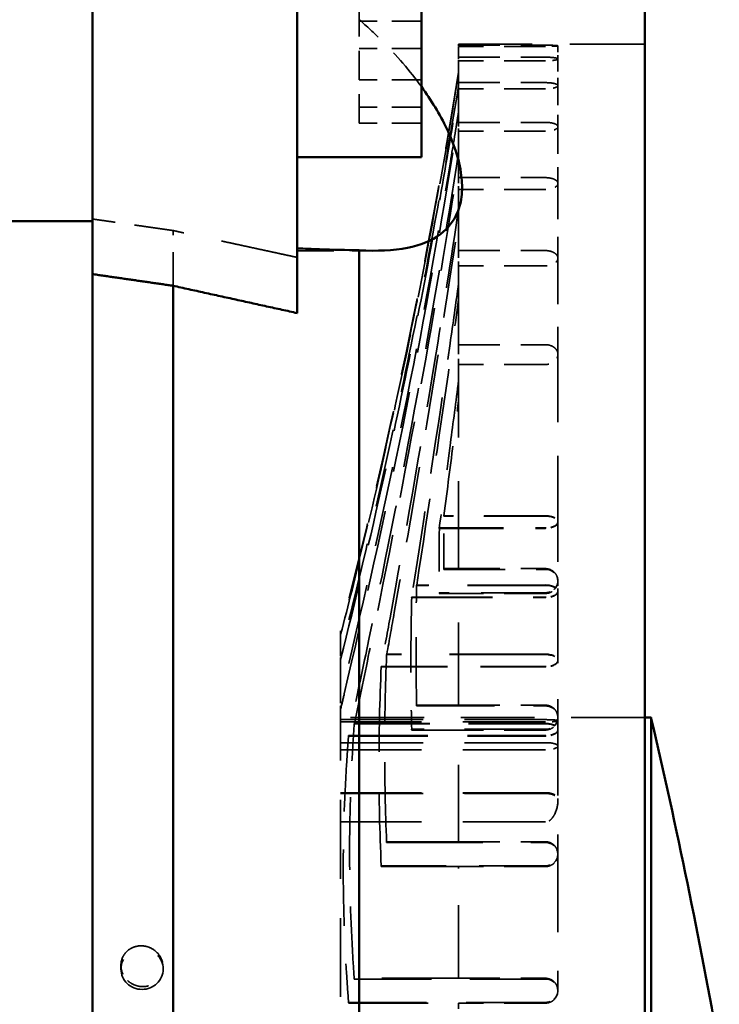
# Model space of a CAD drawing. Header units: millimetres. Extents: x -34725 to 178350, y -13707 to 126150.
# Tile 59 of 256: x -14887 to -14774, y 14545 to 14703. Entities that reach past the tile are written whole.
import ezdxf

# ---------------------------------------------------------------- set-up
doc = ezdxf.new("R2010")
doc.units = ezdxf.units.MM
doc.linetypes.add('DASHED', pattern=[0.75, 0.5, -0.25])
for name, color, linetype, lineweight in [('AM_0', 7, 'CONTINUOUS', 50), ('Sichtbar (ISO)', 7, 'CONTINUOUS', 50), ('Verdeckt (ISO)', 7, 'DASHED', 35)]:
    doc.layers.add(name, color=color, linetype=linetype, lineweight=lineweight)

# ---------------------------------------------------------------- blocks, each defined once
blk = doc.blocks.new('A$C5cacc3fa')
at = {"layer": 'Sichtbar (ISO)'}
for p, q in [((-1547.33, -2628.79), (-1547.33, -2108.79)), ((-1491.33, -2114.89), (-1491.33, -2149.63)), ((-1458.33, -2114.89), (-1458.33, -2149.63)), ((-1511.33, -2127.52), (-1511.33, -2157.52)), ((-1491.33, -2152.05), (-1491.33, -2149.63)), ((-1458.33, -2149.63), (-1458.33, -2152.05)), ((-1491.33, -2152.05), (-1491.33, -2182.62)), ((-1458.33, -2152.05), (-1458.33, -2176.34)), ((-1491.33, -2157.52), (-1511.33, -2157.52)), ((-1438.33, -2167.8), (-1458.33, -2167.8)), ((-1501.33, -2342.52), (-1501.33, -2172.5)), ((-1458.33, -2340.76), (-1458.33, -2176.34)), ((-1471.33, -2340.2), (-1471.33, -2178.22)), ((-1548.33, -2489.79), (-1548.33, -2247.79)), ((-1548.33, -2247.79), (-1547.33, -2247.79))]:
    blk.add_line(p, q, dxfattribs=at)
blk.add_arc((-575.66, -2475.66), 999, 166.81499, 169.94796, dxfattribs=at)
for points, knots in [([(-1501.33, -2172.5), (-1504.15, -2172.65), (-1506.79, -2172.56), (-1511.17, -2171.69), (-1512.99, -2170.98), (-1515.61, -2169), (-1516.52, -2167.86), (-1517.49, -2165.57), (-1517.74, -2164.58), (-1517.93, -2162.54), (-1517.9, -2161.51), (-1517.61, -2159.14), (-1517.29, -2157.78), (-1516.07, -2154.09), (-1514.93, -2151.75), (-1512.88, -2148.36), (-1512.15, -2147.25), (-1511.33, -2146.13)], [-76.122252, -76.122252, -76.122252, -76.122252, -73.81835, -73.81835, -71.778538, -71.778538, -70.113111, -70.113111, -69.048394, -69.048394, -68.090703, -68.090703, -66.920622, -66.920622, -64.965991, -64.965991, -64.029155, -64.029155, -64.029155, -64.029155]), ([(-1491.33, -2172.2), (-1492.53, -2172.25), (-1493.73, -2172.29), (-1497.06, -2172.4), (-1499.2, -2172.46), (-1501.33, -2172.5)], [3.0150004, 3.0150004, 3.0150004, 3.0150004, 3.3549461, 3.3549461, 3.9628977, 3.9628977, 3.9628977, 3.9628977])]:
    blk.add_open_spline(points, degree=3, knots=knots, dxfattribs=at)
for points, weights in [([(-1458.33, -2176.34), (-1464.85, -2177.28), (-1471.33, -2178.22)], [1, 1.00000598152, 1]), ([(-1471.33, -2178.22), (-1481.42, -2180.44), (-1491.33, -2182.62)], [1, 1.00003339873, 1])]:
    blk.add_rational_spline(points, weights, degree=2, dxfattribs=at)
at = {"layer": 'Verdeckt (ISO)', "ltscale": 9.347156}
for p, q in [((-1501.33, -2135.58), (-1501.33, -2133.03)), ((-1501.33, -2145.06), (-1501.33, -2135.58)), ((-1501.33, -2152), (-1501.33, -2145.06))]:
    blk.add_line(p, q, dxfattribs=at)
at = {"layer": 'Verdeckt (ISO)', "ltscale": 9.523383}
for p, q in [((-1511.33, -2135.58), (-1501.33, -2135.58)), ((-1511.33, -2139.98), (-1501.33, -2139.98)), ((-1511.33, -2145.06), (-1501.33, -2145.06)), ((-1511.33, -2149.46), (-1501.33, -2149.46)), ((-1511.33, -2152), (-1501.33, -2152))]:
    blk.add_line(p, q, dxfattribs=at)
at = {"layer": 'Verdeckt (ISO)', "ltscale": 24.189648}
blk.add_line((-1547.33, -2139.29), (-1517.33, -2139.29), dxfattribs=at)
at = {"layer": 'Verdeckt (ISO)', "ltscale": 2.019995}
blk.add_line((-1533.33, -2139.55), (-1533.33, -2141.67), dxfattribs=at)
at = {"layer": 'Verdeckt (ISO)', "ltscale": 13.332776}
for p, q in [((-1517.33, -2139.47), (-1531.33, -2139.47)), ((-1531.33, -2139.66), (-1517.33, -2139.66)), ((-1517.33, -2141.39), (-1531.33, -2141.39)), ((-1531.33, -2141.97), (-1517.33, -2141.97)), ((-1517.33, -2145.49), (-1531.33, -2145.49)), ((-1531.33, -2146.48), (-1517.33, -2146.48)), ((-1517.33, -2151.89), (-1531.33, -2151.89)), ((-1531.33, -2153.32), (-1517.33, -2153.32)), ((-1517.33, -2160.8), (-1531.33, -2160.8)), ((-1531.33, -2162.71), (-1517.33, -2162.71)), ((-1517.33, -2172.55), (-1531.33, -2172.55)), ((-1531.33, -2175.03), (-1517.33, -2175.03)), ((-1517.33, -2187.71), (-1531.33, -2187.71)), ((-1531.33, -2190.9), (-1517.33, -2190.9)), ((-1517.33, -2223.79), (-1531.33, -2223.79)), ((-1531.33, -2227.79), (-1517.33, -2227.79)), ((-1517.33, -2245.79), (-1531.33, -2245.79)), ((-1531.33, -2249.79), (-1517.33, -2249.79)), ((-1517.33, -2267.79), (-1531.33, -2267.79)), ((-1531.33, -2271.79), (-1517.33, -2271.79)), ((-1517.33, -2289.79), (-1531.33, -2289.79)), ((-1531.33, -2293.79), (-1517.33, -2293.79))]:
    blk.add_line(p, q, dxfattribs=at)
at = {"layer": 'Verdeckt (ISO)', "ltscale": 8.573233}
blk.add_line((-1517.33, -2139.47), (-1517.33, -2139.29), dxfattribs=at)
at = {"layer": 'Verdeckt (ISO)', "ltscale": 0.182702}
blk.add_line((-1517.33, -2139.47), (-1517.33, -2139.66), dxfattribs=at)
at = {"layer": 'Verdeckt (ISO)', "ltscale": 21.877224}
blk.add_line((-1517.33, -2141.39), (-1517.33, -2139.66), dxfattribs=at)
at = {"layer": 'Verdeckt (ISO)', "ltscale": 0.55343}
blk.add_line((-1517.33, -2141.39), (-1517.33, -2141.97), dxfattribs=at)
at = {"layer": 'Verdeckt (ISO)', "ltscale": 4.097777}
blk.add_line((-1533.33, -2141.67), (-1533.33, -2145.98), dxfattribs=at)
at = {"layer": 'Verdeckt (ISO)', "ltscale": 22.188759}
blk.add_line((-1517.33, -2145.49), (-1517.33, -2141.97), dxfattribs=at)
at = {"layer": 'Verdeckt (ISO)', "ltscale": 6.299582}
blk.add_line((-1533.33, -2145.98), (-1533.33, -2152.59), dxfattribs=at)
at = {"layer": 'Verdeckt (ISO)', "ltscale": 0.940269}
blk.add_line((-1517.33, -2145.49), (-1517.33, -2146.48), dxfattribs=at)
at = {"layer": 'Verdeckt (ISO)', "ltscale": 22.739004}
for p, q in [((-1517.33, -2151.89), (-1517.33, -2146.48)), ((-1517.33, -2311.79), (-1517.33, -2293.79))]:
    blk.add_line(p, q, dxfattribs=at)
at = {"layer": 'Verdeckt (ISO)', "ltscale": 8.712307}
blk.add_line((-1533.33, -2152.59), (-1533.33, -2161.74), dxfattribs=at)
at = {"layer": 'Verdeckt (ISO)', "ltscale": 1.356705}
blk.add_line((-1517.33, -2151.89), (-1517.33, -2153.32), dxfattribs=at)
at = {"layer": 'Verdeckt (ISO)', "ltscale": 23.58321}
for p, q in [((-1517.33, -2160.8), (-1517.33, -2153.32)), ((-1517.33, -2289.79), (-1517.33, -2271.79))]:
    blk.add_line(p, q, dxfattribs=at)
at = {"layer": 'Verdeckt (ISO)', "ltscale": 11.464278}
blk.add_line((-1533.33, -2161.74), (-1533.33, -2173.78), dxfattribs=at)
at = {"layer": 'Verdeckt (ISO)', "ltscale": 1.821458}
blk.add_line((-1517.33, -2160.8), (-1517.33, -2162.71), dxfattribs=at)
at = {"layer": 'Verdeckt (ISO)', "ltscale": 24.821342}
for p, q in [((-1517.33, -2172.55), (-1517.33, -2162.71)), ((-1517.33, -2267.79), (-1517.33, -2249.79))]:
    blk.add_line(p, q, dxfattribs=at)
at = {"layer": 'Verdeckt (ISO)', "ltscale": 10.867478}
blk.add_line((-1471.33, -2178.22), (-1471.33, -2169.32), dxfattribs=at)
at = {"layer": 'Verdeckt (ISO)', "ltscale": 2.363717}
blk.add_line((-1517.33, -2172.55), (-1517.33, -2175.03), dxfattribs=at)
at = {"layer": 'Verdeckt (ISO)', "ltscale": 11.839312}
blk.add_line((-1491.33, -2172.57), (-1503.76, -2172.57), dxfattribs=at)
at = {"layer": 'Verdeckt (ISO)', "ltscale": 14.769024}
blk.add_line((-1533.33, -2173.78), (-1533.33, -2189.29), dxfattribs=at)
at = {"layer": 'Verdeckt (ISO)', "ltscale": 26.638676}
for p, q in [((-1517.33, -2187.71), (-1517.33, -2175.03)), ((-1517.33, -2245.79), (-1517.33, -2227.79))]:
    blk.add_line(p, q, dxfattribs=at)
at = {"layer": 'Verdeckt (ISO)', "ltscale": 3.034942}
blk.add_line((-1517.33, -2187.71), (-1517.33, -2190.9), dxfattribs=at)
at = {"layer": 'Verdeckt (ISO)', "ltscale": 21.768898}
blk.add_line((-1533.33, -2189.29), (-1533.33, -2216.28), dxfattribs=at)
at = {"layer": 'Verdeckt (ISO)', "ltscale": 28.177946}
blk.add_line((-1517.33, -2223.79), (-1517.33, -2190.9), dxfattribs=at)
at = {"layer": 'Verdeckt (ISO)', "ltscale": 19.787109}
blk.add_line((-1531.33, -2215.27), (-1514.97, -2215.27), dxfattribs=at)
at = {"layer": 'Verdeckt (ISO)', "ltscale": 19.815084}
for p, q in [((-1531.33, -2215.33), (-1514.95, -2215.33)), ((-1514.95, -2223.91), (-1531.33, -2223.91))]:
    blk.add_line(p, q, dxfattribs=at)
at = {"layer": 'Verdeckt (ISO)', "ltscale": 12.801457}
blk.add_line((-1533.33, -2216.28), (-1533.33, -2225.79), dxfattribs=at)
at = {"layer": 'Verdeckt (ISO)', "ltscale": 20.676773}
for p, q in [((-1514.23, -2217.24), (-1531.33, -2217.24)), ((-1531.33, -2227.67), (-1514.23, -2227.67))]:
    blk.add_line(p, q, dxfattribs=at)
at = {"layer": 'Verdeckt (ISO)', "ltscale": 20.705349}
blk.add_line((-1514.21, -2217.3), (-1531.33, -2217.3), dxfattribs=at)
at = {"layer": 'Verdeckt (ISO)', "ltscale": 22.589703}
blk.add_line((-1517.33, -2223.79), (-1514.97, -2223.79), dxfattribs=at)
at = {"layer": 'Verdeckt (ISO)', "ltscale": 1.570911}
blk.add_line((-1533.33, -2225.79), (-1533.33, -2227.44), dxfattribs=at)
at = {"layer": 'Verdeckt (ISO)', "ltscale": 25.080122}
blk.add_line((-1531.33, -2226.43), (-1510.59, -2226.43), dxfattribs=at)
at = {"layer": 'Verdeckt (ISO)', "ltscale": 25.111382}
for p, q in [((-1531.33, -2226.49), (-1510.57, -2226.49)), ((-1510.57, -2245.91), (-1531.33, -2245.91))]:
    blk.add_line(p, q, dxfattribs=at)
at = {"layer": 'Verdeckt (ISO)', "ltscale": 23.205763}
blk.add_line((-1533.33, -2227.44), (-1533.33, -2247.79), dxfattribs=at)
at = {"layer": 'Verdeckt (ISO)', "ltscale": 26.072294}
for p, q in [((-1509.77, -2228.39), (-1531.33, -2228.39)), ((-1531.33, -2249.67), (-1509.77, -2249.67))]:
    blk.add_line(p, q, dxfattribs=at)
at = {"layer": 'Verdeckt (ISO)', "ltscale": 26.104095}
blk.add_line((-1509.75, -2228.45), (-1531.33, -2228.45), dxfattribs=at)
at = {"layer": 'Verdeckt (ISO)', "ltscale": 29.090322}
blk.add_line((-1514.21, -2227.79), (-1517.33, -2227.79), dxfattribs=at)
at = {"layer": 'Verdeckt (ISO)', "ltscale": 8.577396}
blk.add_line((-1498.33, -2234.09), (-1498.33, -2233.79), dxfattribs=at)
at = {"layer": 'Verdeckt (ISO)', "ltscale": 0.311365}
blk.add_line((-1498.33, -2234.09), (-1498.33, -2234.42), dxfattribs=at)
at = {"layer": 'Verdeckt (ISO)', "ltscale": 22.08386}
blk.add_line((-1498.33, -2237.4), (-1498.33, -2234.42), dxfattribs=at)
at = {"layer": 'Verdeckt (ISO)', "ltscale": 30.925901}
blk.add_line((-1531.33, -2237.58), (-1505.76, -2237.58), dxfattribs=at)
at = {"layer": 'Verdeckt (ISO)', "ltscale": 30.960028}
for p, q in [((-1531.33, -2237.64), (-1505.73, -2237.64)), ((-1505.73, -2267.91), (-1531.33, -2267.91))]:
    blk.add_line(p, q, dxfattribs=at)
at = {"layer": 'Verdeckt (ISO)', "ltscale": 0.960337}
blk.add_line((-1498.33, -2237.4), (-1498.33, -2238.41), dxfattribs=at)
at = {"layer": 'Verdeckt (ISO)', "ltscale": 21.337854}
for p, q in [((-1504.87, -2239.55), (-1531.33, -2239.55)), ((-1531.33, -2271.67), (-1504.87, -2271.67))]:
    blk.add_line(p, q, dxfattribs=at)
at = {"layer": 'Verdeckt (ISO)', "ltscale": 21.360899}
blk.add_line((-1504.84, -2239.61), (-1531.33, -2239.61), dxfattribs=at)
at = {"layer": 'Verdeckt (ISO)', "ltscale": 23.054117}
blk.add_line((-1498.33, -2244.63), (-1498.33, -2238.41), dxfattribs=at)
at = {"layer": 'Verdeckt (ISO)', "ltscale": 28.138655}
blk.add_line((-1517.33, -2245.79), (-1510.59, -2245.79), dxfattribs=at)
at = {"layer": 'Verdeckt (ISO)', "ltscale": 1.699572}
blk.add_line((-1498.33, -2244.63), (-1498.33, -2246.41), dxfattribs=at)
at = {"layer": 'Verdeckt (ISO)', "ltscale": 25.363047}
blk.add_line((-1498.33, -2311.79), (-1498.33, -2246.41), dxfattribs=at)
at = {"layer": 'Verdeckt (ISO)', "ltscale": 23.705854}
blk.add_line((-1547.33, -2247.79), (-1498.33, -2247.79), dxfattribs=at)
at = {"layer": 'Verdeckt (ISO)', "ltscale": 25.08684}
for p, q in [((-1533.33, -2247.79), (-1533.33, -2269.79)), ((-1533.33, -2269.79), (-1533.33, -2291.79))]:
    blk.add_line(p, q, dxfattribs=at)
at = {"layer": 'Verdeckt (ISO)', "ltscale": 26.608612}
for p, q in [((-1498.33, -2248.12), (-1531.33, -2248.12)), ((-1531.33, -2248.49), (-1498.33, -2248.49)), ((-1498.33, -2251.83), (-1531.33, -2251.83)), ((-1531.33, -2252.96), (-1498.33, -2252.96)), ((-1531.33, -2259.89), (-1498.33, -2259.89)), ((-1531.33, -2259.95), (-1498.33, -2259.95)), ((-1498.33, -2260.01), (-1531.33, -2260.01)), ((-1531.33, -2264.6), (-1498.33, -2264.6))]:
    blk.add_line(p, q, dxfattribs=at)
at = {"layer": 'Verdeckt (ISO)', "ltscale": 24.817051}
blk.add_line((-1531.33, -2248.73), (-1500.55, -2248.73), dxfattribs=at)
at = {"layer": 'Verdeckt (ISO)', "ltscale": 24.841232}
for p, q in [((-1531.33, -2248.8), (-1500.52, -2248.8)), ((-1500.52, -2289.91), (-1531.33, -2289.91))]:
    blk.add_line(p, q, dxfattribs=at)
at = {"layer": 'Verdeckt (ISO)', "ltscale": 0.134488}
for p, q in [((-1500.52, -2248.8), (-1500.55, -2248.73)), ((-1500.55, -2289.79), (-1500.52, -2289.91))]:
    blk.add_line(p, q, dxfattribs=at)
at = {"layer": 'Verdeckt (ISO)', "ltscale": 25.580938}
for p, q in [((-1499.6, -2250.7), (-1531.33, -2250.7)), ((-1531.33, -2293.67), (-1499.6, -2293.67))]:
    blk.add_line(p, q, dxfattribs=at)
at = {"layer": 'Verdeckt (ISO)', "ltscale": 25.605299}
blk.add_line((-1499.57, -2250.76), (-1531.33, -2250.76), dxfattribs=at)
at = {"layer": 'Verdeckt (ISO)', "ltscale": 24.762812}
blk.add_line((-1509.75, -2249.79), (-1517.33, -2249.79), dxfattribs=at)
at = {"layer": 'Verdeckt (ISO)', "ltscale": 24.466913}
blk.add_line((-1517.33, -2267.79), (-1505.76, -2267.79), dxfattribs=at)
at = {"layer": 'Verdeckt (ISO)', "ltscale": 25.879137}
blk.add_line((-1504.84, -2271.79), (-1517.33, -2271.79), dxfattribs=at)
at = {"layer": 'Verdeckt (ISO)', "ltscale": 1.186672}
blk.add_line((-1469.73, -2288.3), (-1469.73, -2287.97), dxfattribs=at)
at = {"layer": 'Verdeckt (ISO)', "ltscale": 2.182975}
blk.add_line((-1462.93, -2288.3), (-1462.93, -2287.7), dxfattribs=at)
at = {"layer": 'Verdeckt (ISO)', "ltscale": 24.773409}
blk.add_line((-1517.33, -2289.79), (-1500.55, -2289.79), dxfattribs=at)
at = {"layer": 'Verdeckt (ISO)', "ltscale": 25.743126}
blk.add_line((-1499.57, -2293.79), (-1517.33, -2293.79), dxfattribs=at)
at = {"layer": 'Verdeckt (ISO)', "ltscale": 24.731554}
blk.add_arc((-531.41, -1982.66), 999, 189.28203, 194.55945, dxfattribs=at)
at = {"layer": 'Verdeckt (ISO)', "ltscale": 3.175662}
for centre, start_param, end_param in [((-1531.33, -2216.28), 1.570806, 3.141593), ((-1531.33, -2216.28), 3.141593, 4.712379), ((-1531.33, -2227.44), 1.570806, 3.141593), ((-1531.33, -2227.44), 3.141593, 4.712379), ((-1531.33, -2238.59), 1.570806, 3.141593), ((-1531.33, -2238.59), 3.141593, 4.712379), ((-1531.33, -2249.75), 1.570806, 3.141593), ((-1531.33, -2249.75), 3.141593, 4.712379), ((-1531.33, -2260.9), 1.570806, 3.141593)]:
    blk.add_ellipse(centre, major_axis=(2, 0), ratio=0.507028, start_param=start_param, end_param=end_param, dxfattribs=at)
at = {"layer": 'Verdeckt (ISO)', "ltscale": 3.07027}
for centre, major_axis, ratio, start_param, end_param in [((-1531.33, -2216.28), (2, 0), 0.475801, 1.570806, 3.141593), ((-1531.33, -2216.28), (2, 0), 0.475801, 3.141593, 4.712379), ((-1531.33, -2225.79), (-2, 0), 0.938412, 4.712399, 6.283185), ((-1531.33, -2225.79), (-2, 0), 0.938412, 0, 1.570786), ((-1531.33, -2227.44), (2, 0), 0.475801, 1.570806, 3.141593), ((-1531.33, -2227.44), (2, 0), 0.475801, 3.141593, 4.712379), ((-1531.33, -2238.59), (2, 0), 0.475801, 1.570806, 3.141593), ((-1531.33, -2238.59), (2, 0), 0.475801, 3.141593, 4.712379), ((-1531.33, -2247.79), (-2, 0), 0.938412, 4.712399, 6.283185), ((-1531.33, -2247.79), (-2, 0), 0.938412, 0, 1.570786), ((-1531.33, -2249.75), (2, 0), 0.475801, 1.570806, 3.141593), ((-1531.33, -2249.75), (2, 0), 0.475801, 3.141593, 4.712379), ((-1531.33, -2260.9), (2, 0), 0.475801, 1.570806, 3.141593), ((-1531.33, -2269.79), (-2, 0), 0.938412, 4.712399, 6.283185), ((-1531.33, -2269.79), (-2, 0), 0.938412, 0, 1.570786), ((-1531.33, -2291.79), (-2, 0), 0.938412, 4.712399, 6.283185), ((-1531.33, -2291.79), (-2, 0), 0.938412, 0, 1.570786)]:
    blk.add_ellipse(centre, major_axis=major_axis, ratio=ratio, start_param=start_param, end_param=end_param, dxfattribs=at)
at = {"layer": 'Verdeckt (ISO)', "ltscale": 0.114414}
blk.add_ellipse((-1531.33, -2260.9), major_axis=(2, 0), ratio=0.507028, start_param=3.141593, end_param=3.195221, dxfattribs=at)
at = {"layer": 'Verdeckt (ISO)', "ltscale": 25.837965}
blk.add_ellipse((-1466.33, -2288.3), major_axis=(3.4, 0), ratio=0.965926, dxfattribs=at)
at = {"layer": 'Verdeckt (ISO)', "ltscale": 14.09674}
blk.add_open_spline([(-1511.33, -2146.13), (-1509.53, -2143.65), (-1507.37, -2141.12), (-1503.73, -2137.51), (-1502.56, -2136.43), (-1501.33, -2135.35)], degree=3, knots=[-64.029155, -64.029155, -64.029155, -64.029155, -61.964411, -61.964411, -61.07507, -61.07507, -61.07507, -61.07507], dxfattribs=at)
at = {"layer": 'Verdeckt (ISO)', "ltscale": 5.98706}
blk.add_open_spline([(-1531.33, -2139.47), (-1531.46, -2139.47), (-1531.59, -2139.47), (-1531.71, -2139.47), (-1531.84, -2139.47), (-1531.97, -2139.47), (-1532.09, -2139.47), (-1532.22, -2139.47), (-1532.34, -2139.48), (-1532.45, -2139.48), (-1532.55, -2139.48), (-1532.65, -2139.49), (-1532.74, -2139.49), (-1532.83, -2139.49), (-1532.92, -2139.5), (-1532.99, -2139.5), (-1533.06, -2139.51), (-1533.13, -2139.51), (-1533.18, -2139.52), (-1533.23, -2139.52), (-1533.27, -2139.53), (-1533.29, -2139.54), (-1533.32, -2139.54), (-1533.33, -2139.55), (-1533.33, -2139.55), (-1533.33, -2139.56), (-1533.32, -2139.57), (-1533.29, -2139.57), (-1533.27, -2139.58), (-1533.23, -2139.59), (-1533.18, -2139.59), (-1533.13, -2139.6), (-1533.06, -2139.6), (-1532.99, -2139.61), (-1532.92, -2139.62), (-1532.83, -2139.62), (-1532.74, -2139.63), (-1532.65, -2139.63), (-1532.55, -2139.63), (-1532.45, -2139.64), (-1532.34, -2139.64), (-1532.22, -2139.65), (-1532.09, -2139.65), (-1531.97, -2139.65), (-1531.84, -2139.65), (-1531.71, -2139.66), (-1531.59, -2139.66), (-1531.46, -2139.66), (-1531.33, -2139.66)], degree=3, knots=[6.030508, 6.030508, 6.030508, 6.030508, 6.407148, 6.407148, 6.407148, 6.783808, 6.783808, 6.783808, 7.160468, 7.160468, 7.160468, 7.537128, 7.537128, 7.537128, 7.914212, 7.914212, 7.914212, 8.291295, 8.291295, 8.291295, 8.668379, 8.668379, 8.668379, 9.045463, 9.045463, 9.045463, 9.422669, 9.422669, 9.422669, 9.799875, 9.799875, 9.799875, 10.177081, 10.177081, 10.177081, 10.554288, 10.554288, 10.554288, 10.93096, 10.93096, 10.93096, 11.307632, 11.307632, 11.307632, 11.684304, 11.684304, 11.684304, 12.060956, 12.060956, 12.060956, 12.060956], dxfattribs=at)
at = {"layer": 'Verdeckt (ISO)', "ltscale": 6.014274}
blk.add_open_spline([(-1531.33, -2141.39), (-1531.58, -2141.39), (-1531.85, -2141.4), (-1532.34, -2141.43), (-1532.56, -2141.45), (-1532.92, -2141.5), (-1533.07, -2141.53), (-1533.28, -2141.6), (-1533.33, -2141.64), (-1533.33, -2141.71), (-1533.28, -2141.75), (-1533.08, -2141.82), (-1532.92, -2141.86), (-1532.57, -2141.91), (-1532.34, -2141.93), (-1531.85, -2141.97), (-1531.58, -2141.97), (-1531.33, -2141.97)], degree=3, knots=[0.000002, 0.000002, 0.000002, 0.000002, 0.075293, 0.075293, 0.150586, 0.150586, 0.226719, 0.226719, 0.3028521, 0.3028521, 0.3788412, 0.3788412, 0.4548303, 0.4548303, 0.5303508, 0.5303508, 0.6058694, 0.6058694, 0.6058694, 0.6058694], dxfattribs=at)
at = {"layer": 'Verdeckt (ISO)', "ltscale": 24.763113}
blk.add_open_spline([(-1517.33, -2143.97), (-1515.59, -2154.61), (-1513.72, -2164.99), (-1510.3, -2182.45), (-1508.69, -2190.23), (-1505.19, -2206.12), (-1503.3, -2214.23), (-1500.34, -2226.25), (-1499.34, -2230.18), (-1498.33, -2234.09)], degree=3, knots=[718.542701, 718.542701, 718.542701, 718.542701, 721.607486, 721.607486, 723.878633, 723.878633, 726.14978, 726.14978, 727.25695, 727.25695, 727.25695, 727.25695], dxfattribs=at)
at = {"layer": 'Verdeckt (ISO)', "ltscale": 24.797564}
blk.add_open_spline([(-1498.33, -2234.42), (-1499.56, -2229.65), (-1500.77, -2224.83), (-1503.89, -2211.99), (-1505.74, -2203.96), (-1509.17, -2188.2), (-1510.74, -2180.49), (-1513.98, -2163.76), (-1515.71, -2154.07), (-1517.33, -2144.17)], degree=3, knots=[13.311395, 13.311395, 13.311395, 13.311395, 14.666321, 14.666321, 16.91655, 16.91655, 19.166779, 19.166779, 22.028474, 22.028474, 22.028474, 22.028474], dxfattribs=at)
at = {"layer": 'Verdeckt (ISO)', "ltscale": 6.072949}
blk.add_open_spline([(-1531.33, -2145.49), (-1531.58, -2145.49), (-1531.85, -2145.51), (-1532.34, -2145.55), (-1532.56, -2145.59), (-1532.92, -2145.67), (-1533.07, -2145.73), (-1533.28, -2145.85), (-1533.33, -2145.92), (-1533.33, -2146.04), (-1533.28, -2146.11), (-1533.08, -2146.23), (-1532.92, -2146.29), (-1532.57, -2146.38), (-1532.34, -2146.42), (-1531.85, -2146.47), (-1531.58, -2146.48), (-1531.33, -2146.48)], degree=3, knots=[0.000002, 0.000002, 0.000002, 0.000002, 0.0752166, 0.0752166, 0.1504332, 0.1504332, 0.2280883, 0.2280883, 0.3057434, 0.3057434, 0.3829186, 0.3829186, 0.4600939, 0.4600939, 0.5359396, 0.5359396, 0.6117833, 0.6117833, 0.6117833, 0.6117833], dxfattribs=at)
at = {"layer": 'Verdeckt (ISO)', "ltscale": 25.115316}
blk.add_open_spline([(-1517.33, -2145.94), (-1516.25, -2152.6), (-1515.12, -2159.15), (-1512.67, -2172.66), (-1511.24, -2180.12), (-1508.13, -2195.35), (-1506.46, -2203.12), (-1502.66, -2219.83), (-1500.51, -2228.76), (-1498.33, -2237.4)], degree=3, knots=[718.061498, 718.061498, 718.061498, 718.061498, 720.011, 720.011, 722.180513, 722.180513, 724.350026, 724.350026, 726.855715, 726.855715, 726.855715, 726.855715], dxfattribs=at)
at = {"layer": 'Verdeckt (ISO)', "ltscale": 25.224432}
blk.add_open_spline([(-1498.33, -2238.41), (-1500.71, -2228.91), (-1503.07, -2219.02), (-1507, -2201.39), (-1508.64, -2193.67), (-1511.68, -2178.54), (-1513.08, -2171.13), (-1515.37, -2158.33), (-1516.37, -2152.48), (-1517.33, -2146.53)], degree=3, knots=[12.795106, 12.795106, 12.795106, 12.795106, 15.56959, 15.56959, 17.723418, 17.723418, 19.877245, 19.877245, 21.622947, 21.622947, 21.622947, 21.622947], dxfattribs=at)
at = {"layer": 'Verdeckt (ISO)', "ltscale": 25.915924}
blk.add_open_spline([(-1517.33, -2150.12), (-1516.9, -2152.85), (-1516.46, -2155.55), (-1513.72, -2171.97), (-1510.93, -2187.04), (-1504.81, -2216.71), (-1501.51, -2231.32), (-1498.33, -2244.63)], degree=3, knots=[717.502446, 717.502446, 717.502446, 717.502446, 718.315889, 718.315889, 722.495771, 722.495771, 726.581419, 726.581419, 726.581419, 726.581419], dxfattribs=at)
at = {"layer": 'Verdeckt (ISO)', "ltscale": 6.168282}
for points, knots in [([(-1531.33, -2151.89), (-1531.58, -2151.89), (-1531.85, -2151.91), (-1532.33, -2151.98), (-1532.55, -2152.03), (-1532.91, -2152.15), (-1533.07, -2152.23), (-1533.28, -2152.41), (-1533.33, -2152.5), (-1533.33, -2152.68), (-1533.28, -2152.78), (-1533.08, -2152.95), (-1532.92, -2153.04), (-1532.57, -2153.16), (-1532.35, -2153.22), (-1531.85, -2153.3), (-1531.58, -2153.32), (-1531.33, -2153.32)], [0.000002, 0.000002, 0.000002, 0.000002, 0.0751017, 0.0751017, 0.1502034, 0.1502034, 0.2303349, 0.2303349, 0.3104664, 0.3104664, 0.389558, 0.389558, 0.4686496, 0.4686496, 0.5450246, 0.5450246, 0.6213976, 0.6213976, 0.6213976, 0.6213976]), ([(-1531.33, -2289.79), (-1531.58, -2289.79), (-1531.85, -2289.84), (-1532.35, -2290.05), (-1532.57, -2290.2), (-1532.92, -2290.56), (-1533.08, -2290.78), (-1533.28, -2291.28), (-1533.33, -2291.54), (-1533.33, -2292.04), (-1533.28, -2292.31), (-1533.07, -2292.81), (-1532.91, -2293.04), (-1532.55, -2293.39), (-1532.33, -2293.54), (-1531.85, -2293.74), (-1531.58, -2293.79), (-1531.33, -2293.79)], [0.6213952, 0.6213952, 0.6213952, 0.6213952, 0.6977682, 0.6977682, 0.7741432, 0.7741432, 0.8532349, 0.8532349, 0.9323265, 0.9323265, 1.012458, 1.012458, 1.0925895, 1.0925895, 1.1676912, 1.1676912, 1.2427909, 1.2427909, 1.2427909, 1.2427909])]:
    blk.add_open_spline(points, degree=3, knots=knots, dxfattribs=at)
at = {"layer": 'Verdeckt (ISO)', "ltscale": 26.120176}
blk.add_open_spline([(-1498.33, -2246.41), (-1498.52, -2245.59), (-1498.72, -2244.77), (-1502.06, -2230.47), (-1505.37, -2215.6), (-1511.4, -2185.76), (-1514.13, -2170.77), (-1516.69, -2155.13), (-1517.01, -2153.14), (-1517.33, -2151.13)], degree=3, knots=[11.779552, 11.779552, 11.779552, 11.779552, 12.031228, 12.031228, 16.184999, 16.184999, 20.33877, 20.33877, 20.940117, 20.940117, 20.940117, 20.940117], dxfattribs=at)
at = {"layer": 'Verdeckt (ISO)', "ltscale": 25.743126}
blk.add_open_spline([(-1517.33, -2156.66), (-1515.44, -2168.94), (-1513.2, -2182.17), (-1508.06, -2209.94), (-1505.13, -2224.47), (-1501.46, -2241.95), (-1500.53, -2246.32), (-1499.57, -2250.76)], degree=3, knots=[717.21542, 717.21542, 717.21542, 717.21542, 720.876533, 720.876533, 724.919536, 724.919536, 726.233636, 726.233636, 726.233636, 726.233636], dxfattribs=at)
at = {"layer": 'Verdeckt (ISO)', "ltscale": 24.773409}
blk.add_open_spline([(-1500.55, -2248.73), (-1501.42, -2244.57), (-1502.27, -2240.47), (-1505.79, -2223.32), (-1508.64, -2208.86), (-1513.49, -2182.04), (-1515.56, -2169.68), (-1517.33, -2158.11)], degree=3, knots=[11.404805, 11.404805, 11.404805, 11.404805, 12.637448, 12.637448, 16.656945, 16.656945, 20.073412, 20.073412, 20.073412, 20.073412], dxfattribs=at)
at = {"layer": 'Verdeckt (ISO)', "ltscale": 6.311418}
for points, knots in [([(-1531.33, -2160.8), (-1531.58, -2160.8), (-1531.84, -2160.82), (-1532.33, -2160.91), (-1532.54, -2160.98), (-1532.91, -2161.14), (-1533.07, -2161.25), (-1533.28, -2161.49), (-1533.33, -2161.62), (-1533.33, -2161.86), (-1533.28, -2161.99), (-1533.08, -2162.22), (-1532.93, -2162.33), (-1532.57, -2162.51), (-1532.35, -2162.58), (-1531.86, -2162.68), (-1531.59, -2162.71), (-1531.33, -2162.71)], [0.000002, 0.000002, 0.000002, 0.000002, 0.0749478, 0.0749478, 0.1498956, 0.1498956, 0.2337336, 0.2337336, 0.3175717, 0.3175717, 0.3995287, 0.3995287, 0.4814858, 0.4814858, 0.5586671, 0.5586671, 0.6358464, 0.6358464, 0.6358464, 0.6358464]), ([(-1531.33, -2267.79), (-1531.59, -2267.79), (-1531.86, -2267.84), (-1532.35, -2268.05), (-1532.57, -2268.2), (-1532.93, -2268.56), (-1533.08, -2268.79), (-1533.28, -2269.28), (-1533.33, -2269.54), (-1533.33, -2270.04), (-1533.28, -2270.31), (-1533.07, -2270.82), (-1532.91, -2271.05), (-1532.54, -2271.4), (-1532.33, -2271.54), (-1531.84, -2271.74), (-1531.58, -2271.79), (-1531.33, -2271.79)], [0.6358306, 0.6358306, 0.6358306, 0.6358306, 0.7130099, 0.7130099, 0.7901911, 0.7901911, 0.8721482, 0.8721482, 0.9541053, 0.9541053, 1.0379433, 1.0379433, 1.1217814, 1.1217814, 1.1967292, 1.1967292, 1.2716749, 1.2716749, 1.2716749, 1.2716749])]:
    blk.add_open_spline(points, degree=3, knots=knots, dxfattribs=at)
at = {"layer": 'Verdeckt (ISO)', "ltscale": 25.879137}
blk.add_open_spline([(-1517.33, -2165.77), (-1516.13, -2173.88), (-1514.83, -2182.23), (-1511.14, -2204.75), (-1508.63, -2218.89), (-1505.81, -2234.33), (-1505.33, -2236.95), (-1504.84, -2239.61)], degree=3, knots=[717.094218, 717.094218, 717.094218, 717.094218, 719.401263, 719.401263, 723.317878, 723.317878, 724.109387, 724.109387, 724.109387, 724.109387], dxfattribs=at)
at = {"layer": 'Verdeckt (ISO)', "ltscale": 24.466913}
blk.add_open_spline([(-1505.76, -2237.58), (-1506.17, -2235.31), (-1506.57, -2233.07), (-1509.24, -2218.07), (-1511.67, -2204), (-1515.12, -2182.45), (-1516.26, -2175), (-1517.33, -2167.73)], degree=3, knots=[12.417137, 12.417137, 12.417137, 12.417137, 13.094557, 13.094557, 16.98871, 16.98871, 19.04501, 19.04501, 19.04501, 19.04501], dxfattribs=at)
at = {"layer": 'Verdeckt (ISO)', "ltscale": 12.546185}
blk.add_rational_spline([(-1471.33, -2169.32), (-1464.85, -2168.39), (-1458.33, -2167.46)], [1, 1.00000581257, 1], degree=2, dxfattribs=at)
at = {"layer": 'Verdeckt (ISO)', "ltscale": 24.930536}
blk.add_rational_spline([(-1491.33, -2173.65), (-1481.42, -2171.5), (-1471.33, -2169.32)], [1, 1.00003243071, 1], degree=2, dxfattribs=at)
at = {"layer": 'Verdeckt (ISO)', "ltscale": 6.522743}
for points, knots in [([(-1531.33, -2172.55), (-1531.58, -2172.55), (-1531.84, -2172.58), (-1532.32, -2172.7), (-1532.53, -2172.79), (-1532.9, -2173), (-1533.06, -2173.14), (-1533.28, -2173.45), (-1533.33, -2173.62), (-1533.33, -2173.93), (-1533.28, -2174.09), (-1533.08, -2174.4), (-1532.93, -2174.55), (-1532.58, -2174.77), (-1532.36, -2174.87), (-1531.86, -2175), (-1531.59, -2175.03), (-1531.33, -2175.03)], [0.000002, 0.000002, 0.000002, 0.000002, 0.0747571, 0.0747571, 0.1495141, 0.1495141, 0.2387896, 0.2387896, 0.3280651, 0.3280651, 0.4142348, 0.4142348, 0.5004045, 0.5004045, 0.5788067, 0.5788067, 0.6572069, 0.6572069, 0.6572069, 0.6572069]), ([(-1531.33, -2245.79), (-1531.59, -2245.79), (-1531.86, -2245.84), (-1532.36, -2246.05), (-1532.58, -2246.21), (-1532.93, -2246.56), (-1533.08, -2246.79), (-1533.28, -2247.28), (-1533.33, -2247.55), (-1533.33, -2248.04), (-1533.28, -2248.31), (-1533.06, -2248.82), (-1532.9, -2249.06), (-1532.53, -2249.4), (-1532.32, -2249.55), (-1531.84, -2249.74), (-1531.58, -2249.79), (-1531.33, -2249.79)], [0.657157, 0.657157, 0.657157, 0.657157, 0.7355572, 0.7355572, 0.8139594, 0.8139594, 0.9001291, 0.9001291, 0.9862988, 0.9862988, 1.0755743, 1.0755743, 1.1648498, 1.1648498, 1.2396068, 1.2396068, 1.3143619, 1.3143619, 1.3143619, 1.3143619])]:
    blk.add_open_spline(points, degree=3, knots=knots, dxfattribs=at)
at = {"layer": 'Verdeckt (ISO)', "ltscale": 24.762812}
blk.add_open_spline([(-1517.33, -2177.83), (-1516.88, -2181.05), (-1516.43, -2184.29), (-1513.98, -2201.29), (-1511.86, -2215.04), (-1509.84, -2227.84), (-1509.8, -2228.14), (-1509.75, -2228.45)], degree=3, knots=[717.127291, 717.127291, 717.127291, 717.127291, 718.018355, 718.018355, 721.811826, 721.811826, 721.905503, 721.905503, 721.905503, 721.905503], dxfattribs=at)
at = {"layer": 'Verdeckt (ISO)', "ltscale": 28.138655}
blk.add_open_spline([(-1510.59, -2226.43), (-1512.47, -2214.14), (-1514.5, -2200.65), (-1516.71, -2184.89), (-1517.02, -2182.64), (-1517.33, -2180.39)], degree=3, knots=[13.46394, 13.46394, 13.46394, 13.46394, 17.18345, 17.18345, 17.804283, 17.804283, 17.804283, 17.804283], dxfattribs=at)
at = {"layer": 'Verdeckt (ISO)', "ltscale": 6.841771}
for points, knots in [([(-1531.33, -2187.71), (-1531.58, -2187.71), (-1531.84, -2187.75), (-1532.31, -2187.9), (-1532.51, -2188), (-1532.89, -2188.27), (-1533.06, -2188.46), (-1533.28, -2188.87), (-1533.33, -2189.08), (-1533.33, -2189.48), (-1533.28, -2189.69), (-1533.09, -2190.08), (-1532.93, -2190.27), (-1532.58, -2190.56), (-1532.36, -2190.68), (-1531.87, -2190.85), (-1531.6, -2190.9), (-1531.33, -2190.9)], [0.000002, 0.000002, 0.000002, 0.000002, 0.0745418, 0.0745418, 0.1490835, 0.1490835, 0.2464865, 0.2464865, 0.3438895, 0.3438895, 0.4363862, 0.4363862, 0.5288828, 0.5288828, 0.6092015, 0.6092015, 0.6895181, 0.6895181, 0.6895181, 0.6895181]), ([(-1531.33, -2223.79), (-1531.6, -2223.79), (-1531.87, -2223.85), (-1532.36, -2224.06), (-1532.58, -2224.21), (-1532.93, -2224.56), (-1533.09, -2224.8), (-1533.28, -2225.29), (-1533.33, -2225.55), (-1533.33, -2226.04), (-1533.28, -2226.32), (-1533.06, -2226.83), (-1532.89, -2227.08), (-1532.51, -2227.42), (-1532.31, -2227.55), (-1531.84, -2227.74), (-1531.58, -2227.79), (-1531.33, -2227.79)], [0.6893802, 0.6893802, 0.6893802, 0.6893802, 0.7696969, 0.7696969, 0.8500155, 0.8500155, 0.9425122, 0.9425122, 1.0350088, 1.0350088, 1.1324118, 1.1324118, 1.2298148, 1.2298148, 1.3043566, 1.3043566, 1.3788963, 1.3788963, 1.3788963, 1.3788963])]:
    blk.add_open_spline(points, degree=3, knots=knots, dxfattribs=at)
at = {"layer": 'Verdeckt (ISO)', "ltscale": 29.090322}
blk.add_open_spline([(-1517.33, -2193.45), (-1516.89, -2196.91), (-1516.45, -2200.29), (-1515.46, -2207.86), (-1514.84, -2212.56), (-1514.21, -2217.3)], degree=3, knots=[717.331114, 717.331114, 717.331114, 717.331114, 718.317024, 718.317024, 719.62258, 719.62258, 719.62258, 719.62258], dxfattribs=at)
at = {"layer": 'Verdeckt (ISO)', "ltscale": 22.589703}
blk.add_open_spline([(-1514.97, -2215.27), (-1515.51, -2211.05), (-1516.05, -2206.89), (-1516.8, -2200.98), (-1517.06, -2198.88), (-1517.33, -2196.74)], degree=3, knots=[14.461311, 14.461311, 14.461311, 14.461311, 15.626271, 15.626271, 16.247072, 16.247072, 16.247072, 16.247072], dxfattribs=at)
at = {"layer": 'Verdeckt (ISO)', "ltscale": 0.133255}
for points in [[(-1514.95, -2215.33), (-1514.95, -2215.31), (-1514.96, -2215.29), (-1514.97, -2215.27)], [(-1514.97, -2223.79), (-1514.96, -2223.83), (-1514.95, -2223.87), (-1514.95, -2223.91)]]:
    blk.add_open_spline(points, degree=3, dxfattribs=at)
at = {"layer": 'Verdeckt (ISO)', "ltscale": 11.555396}
blk.add_open_spline([(-1514.95, -2223.91), (-1514.94, -2222.47), (-1514.93, -2221.04), (-1514.93, -2219.62), (-1514.93, -2218.2), (-1514.94, -2216.77), (-1514.95, -2215.33)], degree=3, knots=[728.712569, 728.712569, 728.712569, 728.712569, 729.315724, 729.315724, 729.315724, 729.918879, 729.918879, 729.918879, 729.918879], dxfattribs=at)
at = {"layer": 'Verdeckt (ISO)', "ltscale": 14.047666}
blk.add_open_spline([(-1514.23, -2217.24), (-1514.22, -2218.99), (-1514.21, -2220.73), (-1514.21, -2222.45), (-1514.21, -2224.18), (-1514.22, -2225.92), (-1514.23, -2227.67)], degree=3, knots=[728.886225, 728.886225, 728.886225, 728.886225, 729.618614, 729.618614, 729.618614, 730.351003, 730.351003, 730.351003, 730.351003], dxfattribs=at)
at = {"layer": 'Verdeckt (ISO)', "ltscale": 0.133334}
for points in [[(-1514.21, -2217.3), (-1514.22, -2217.28), (-1514.23, -2217.26), (-1514.23, -2217.24)], [(-1514.23, -2227.67), (-1514.23, -2227.71), (-1514.22, -2227.75), (-1514.21, -2227.79)]]:
    blk.add_open_spline(points, degree=3, dxfattribs=at)
at = {"layer": 'Verdeckt (ISO)', "ltscale": 0.133706}
for points in [[(-1510.57, -2226.49), (-1510.58, -2226.47), (-1510.58, -2226.45), (-1510.59, -2226.43)], [(-1510.59, -2245.79), (-1510.58, -2245.83), (-1510.58, -2245.87), (-1510.57, -2245.91)]]:
    blk.add_open_spline(points, degree=3, dxfattribs=at)
at = {"layer": 'Verdeckt (ISO)', "ltscale": 22.151529}
blk.add_open_spline([(-1510.57, -2245.91), (-1510.5, -2242.64), (-1510.47, -2239.4), (-1510.47, -2236.2), (-1510.47, -2233), (-1510.5, -2229.76), (-1510.57, -2226.49)], degree=3, knots=[729.675646, 729.675646, 729.675646, 729.675646, 731.032535, 731.032535, 731.032535, 732.389425, 732.389425, 732.389425, 732.389425], dxfattribs=at)
at = {"layer": 'Verdeckt (ISO)', "ltscale": 24.261957}
blk.add_open_spline([(-1509.77, -2228.39), (-1509.69, -2231.98), (-1509.65, -2235.53), (-1509.65, -2239.03), (-1509.65, -2242.53), (-1509.69, -2246.08), (-1509.77, -2249.67)], degree=3, knots=[729.827246, 729.827246, 729.827246, 729.827246, 731.311921, 731.311921, 731.311921, 732.796597, 732.796597, 732.796597, 732.796597], dxfattribs=at)
at = {"layer": 'Verdeckt (ISO)', "ltscale": 0.133785}
for points in [[(-1509.75, -2228.45), (-1509.76, -2228.43), (-1509.76, -2228.41), (-1509.77, -2228.39)], [(-1509.77, -2249.67), (-1509.76, -2249.71), (-1509.76, -2249.75), (-1509.75, -2249.79)]]:
    blk.add_open_spline(points, degree=3, dxfattribs=at)
at = {"layer": 'Verdeckt (ISO)', "ltscale": 0.13414}
for points in [[(-1505.73, -2237.64), (-1505.74, -2237.62), (-1505.75, -2237.6), (-1505.76, -2237.58)], [(-1505.76, -2267.79), (-1505.75, -2267.83), (-1505.74, -2267.87), (-1505.73, -2267.91)]]:
    blk.add_open_spline(points, degree=3, dxfattribs=at)
at = {"layer": 'Verdeckt (ISO)', "ltscale": 25.892115}
blk.add_open_spline([(-1505.73, -2267.91), (-1505.52, -2262.79), (-1505.42, -2257.73), (-1505.42, -2252.78), (-1505.42, -2247.82), (-1505.52, -2242.77), (-1505.73, -2237.64)], degree=3, knots=[730.515684, 730.515684, 730.515684, 730.515684, 732.618751, 732.618751, 732.618751, 734.721817, 734.721817, 734.721817, 734.721817], dxfattribs=at)
at = {"layer": 'Verdeckt (ISO)', "ltscale": 27.47579}
blk.add_open_spline([(-1504.87, -2239.55), (-1504.61, -2245.06), (-1504.5, -2250.45), (-1504.5, -2255.61), (-1504.5, -2260.77), (-1504.61, -2266.15), (-1504.87, -2271.67)], degree=3, knots=[730.574501, 730.574501, 730.574501, 730.574501, 732.763582, 732.763582, 732.763582, 734.952664, 734.952664, 734.952664, 734.952664], dxfattribs=at)
at = {"layer": 'Verdeckt (ISO)', "ltscale": 0.13421}
for points in [[(-1504.84, -2239.61), (-1504.85, -2239.59), (-1504.86, -2239.57), (-1504.87, -2239.55)], [(-1504.87, -2271.67), (-1504.86, -2271.71), (-1504.85, -2271.75), (-1504.84, -2271.79)]]:
    blk.add_open_spline(points, degree=3, dxfattribs=at)
at = {"layer": 'Verdeckt (ISO)', "ltscale": 5.995339}
blk.add_open_spline([(-1531.33, -2248.12), (-1531.58, -2248.12), (-1531.85, -2248.13), (-1532.34, -2248.14), (-1532.57, -2248.16), (-1532.92, -2248.18), (-1533.08, -2248.2), (-1533.28, -2248.24), (-1533.33, -2248.27), (-1533.33, -2248.31), (-1533.28, -2248.34), (-1533.08, -2248.39), (-1532.92, -2248.41), (-1532.57, -2248.45), (-1532.34, -2248.46), (-1531.85, -2248.48), (-1531.58, -2248.49), (-1531.33, -2248.49)], degree=3, knots=[0.000002, 0.000002, 0.000002, 0.000002, 0.075318, 0.075318, 0.1506361, 0.1506361, 0.2262602, 0.2262602, 0.3018843, 0.3018843, 0.3775005, 0.3775005, 0.4531167, 0.4531167, 0.5285407, 0.5285407, 0.6039627, 0.6039627, 0.6039627, 0.6039627], dxfattribs=at)
at = {"layer": 'Verdeckt (ISO)', "ltscale": 23.452757}
blk.add_open_spline([(-1500.52, -2289.91), (-1500.44, -2288.75), (-1500.36, -2287.6), (-1499.94, -2280.58), (-1499.77, -2274.83), (-1499.77, -2269.35), (-1499.77, -2263.88), (-1499.94, -2258.13), (-1500.36, -2251.11), (-1500.44, -2249.96), (-1500.52, -2248.8)], degree=3, knots=[731.145129, 731.145129, 731.145129, 731.145129, 731.599586, 731.599586, 733.922889, 733.922889, 733.922889, 736.246192, 736.246192, 736.700649, 736.700649, 736.700649, 736.700649], dxfattribs=at)
at = {"layer": 'Verdeckt (ISO)', "ltscale": 24.510315}
blk.add_open_spline([(-1499.6, -2250.7), (-1499.48, -2252.24), (-1499.38, -2253.77), (-1498.92, -2261.1), (-1498.75, -2266.77), (-1498.75, -2272.18), (-1498.75, -2277.59), (-1498.92, -2283.27), (-1499.38, -2290.6), (-1499.48, -2292.13), (-1499.6, -2293.67)], degree=3, knots=[731.253026, 731.253026, 731.253026, 731.253026, 731.855348, 731.855348, 734.150808, 734.150808, 734.150808, 736.446268, 736.446268, 737.048589, 737.048589, 737.048589, 737.048589], dxfattribs=at)
at = {"layer": 'Verdeckt (ISO)', "ltscale": 0.134533}
for points in [[(-1499.57, -2250.76), (-1499.58, -2250.74), (-1499.59, -2250.72), (-1499.6, -2250.7)], [(-1499.6, -2293.67), (-1499.59, -2293.71), (-1499.58, -2293.75), (-1499.57, -2293.79)]]:
    blk.add_open_spline(points, degree=3, dxfattribs=at)
at = {"layer": 'Verdeckt (ISO)', "ltscale": 6.101378}
blk.add_open_spline([(-1531.33, -2251.83), (-1531.58, -2251.83), (-1531.85, -2251.84), (-1532.34, -2251.89), (-1532.56, -2251.94), (-1532.92, -2252.03), (-1533.07, -2252.09), (-1533.28, -2252.23), (-1533.33, -2252.31), (-1533.33, -2252.45), (-1533.28, -2252.52), (-1533.08, -2252.67), (-1532.92, -2252.73), (-1532.57, -2252.84), (-1532.35, -2252.88), (-1531.85, -2252.95), (-1531.58, -2252.96), (-1531.33, -2252.96)], degree=3, knots=[0.000002, 0.000002, 0.000002, 0.000002, 0.0751751, 0.0751751, 0.1503502, 0.1503502, 0.2286724, 0.2286724, 0.3069945, 0.3069945, 0.3847883, 0.3847883, 0.4625821, 0.4625821, 0.5386176, 0.5386176, 0.6146512, 0.6146512, 0.6146512, 0.6146512], dxfattribs=at)
at = {"layer": 'Verdeckt (ISO)', "ltscale": 3.055968}
blk.add_open_spline([(-1531.33, -2260.01), (-1531.58, -2260.01), (-1531.84, -2260.04), (-1532.32, -2260.13), (-1532.54, -2260.21), (-1532.91, -2260.38), (-1533.07, -2260.49), (-1533.26, -2260.73), (-1533.31, -2260.85), (-1533.33, -2260.96)], degree=3, knots=[0.000002, 0.000002, 0.000002, 0.000002, 0.0748883, 0.0748883, 0.1497766, 0.1497766, 0.2345976, 0.2345976, 0.3074949, 0.3074949, 0.3074949, 0.3074949], dxfattribs=at)
at = {"layer": 'Verdeckt (ISO)', "ltscale": 7.765017}
blk.add_open_spline([(-1533.33, -2260.96), (-1533.33, -2261.01), (-1533.33, -2261.07), (-1533.33, -2261.84), (-1533.15, -2262.72), (-1532.66, -2263.62), (-1532.55, -2263.79), (-1532.28, -2264.13), (-1532.13, -2264.29), (-1531.84, -2264.47), (-1531.75, -2264.51), (-1531.6, -2264.56), (-1531.55, -2264.57), (-1531.44, -2264.59), (-1531.39, -2264.6), (-1531.33, -2264.6)], degree=3, knots=[0.6051389, 0.6051389, 0.6051389, 0.6051389, 0.6417561, 0.6417561, 1.1095664, 1.1095664, 1.209291, 1.209291, 1.3090157, 1.3090157, 1.3432285, 1.3432285, 1.360335, 1.360335, 1.3774394, 1.3774394, 1.3774394, 1.3774394], dxfattribs=at)
at = {"layer": 'Verdeckt (ISO)', "ltscale": 19.480762}
blk.add_open_spline([(-1462.93, -2287.7), (-1462.93, -2287.29), (-1463.02, -2286.85), (-1463.36, -2286.06), (-1463.63, -2285.7), (-1464.23, -2285.14), (-1464.61, -2284.9), (-1465.45, -2284.61), (-1465.91, -2284.54), (-1466.76, -2284.58), (-1467.22, -2284.68), (-1468.06, -2285.05), (-1468.44, -2285.32), (-1469.04, -2285.92), (-1469.3, -2286.3), (-1469.64, -2287.12), (-1469.73, -2287.56), (-1469.73, -2288.39), (-1469.64, -2288.82), (-1469.3, -2289.62), (-1469.04, -2289.97), (-1468.44, -2290.54), (-1468.06, -2290.77), (-1467.22, -2291.08), (-1466.76, -2291.14), (-1466.34, -2291.13)], degree=3, knots=[0.516076, 0.516076, 0.516076, 0.516076, 0.644647, 0.644647, 0.773218, 0.773218, 0.902685, 0.902685, 1.032151, 1.032151, 1.161585, 1.161585, 1.291019, 1.291019, 1.418864, 1.418864, 1.546709, 1.546709, 1.674555, 1.674555, 1.8024, 1.8024, 1.931834, 1.931834, 2.061267, 2.061267, 2.061267, 2.061267], dxfattribs=at)
at = {"layer": 'Verdeckt (ISO)', "ltscale": 5.122653}
blk.add_open_spline([(-1466.34, -2291.13), (-1465.91, -2291.11), (-1465.45, -2291.01), (-1464.61, -2290.64), (-1464.23, -2290.38), (-1463.63, -2289.77), (-1463.36, -2289.39), (-1463.02, -2288.56), (-1462.93, -2288.12), (-1462.93, -2287.7)], degree=3, knots=[0, 0, 0, 0, 0.1294669, 0.1294669, 0.2589338, 0.2589338, 0.3875048, 0.3875048, 0.5160757, 0.5160757, 0.5160757, 0.5160757], dxfattribs=at)

msp = doc.modelspace()

# ---------------------------------------------------------------- block references
at = {"layer": 'AM_0', "xscale": -1}
msp.add_blockref('A$C5cacc3fa', (-16333.649, 16838.79), dxfattribs=at)

doc.saveas('drawing.dxf')
